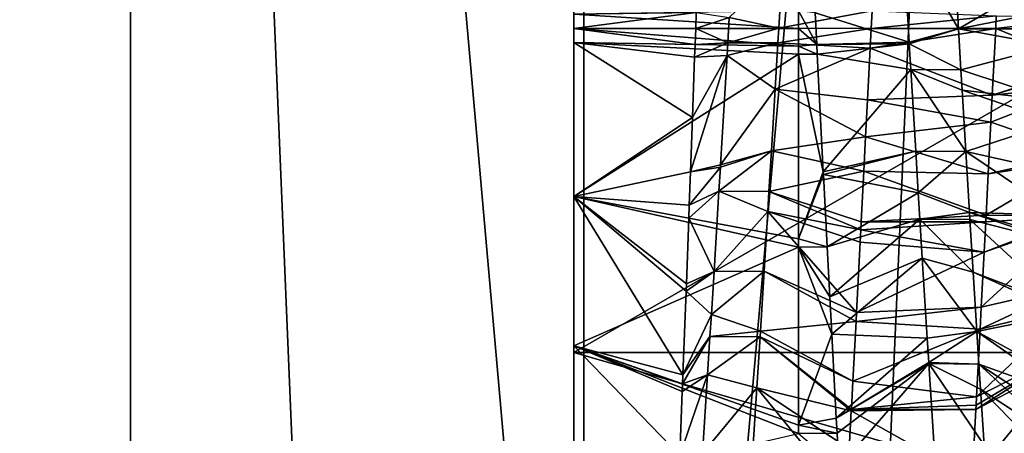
# Model space of a CAD drawing. Extents: x 0 to 200, y 18 to 95.
# Tile 217 of 256: x 166.112 to 168.304, y 83.825 to 84.746. Entities that reach past the tile are written whole.
import ezdxf

# ---------------------------------------------------------------- set-up
doc = ezdxf.new("R2010")
doc.units = 0

msp = doc.modelspace()

# ---------------------------------------------------------------- linework, layer by layer
for points in [[(165.238632, 68.227013, 34.442303), (166.271561, 94.527016, 33.660393), (167.368118, 68.227013, 32.970528)], [(165.238632, 94.527016, 34.442303), (166.271561, 94.527016, 33.660393), (165.238632, 68.227013, 34.442303)], [(166.271561, 94.527016, 58.339607), (165.238632, 94.527016, 57.557697), (165.238632, 68.227013, 57.557697)], [(167.368118, 68.227013, 59.029472), (166.271561, 94.527016, 58.339607), (165.238632, 68.227013, 57.557697)], [(166.271561, 94.527016, 33.660393), (167.368118, 94.527016, 32.970528), (167.368118, 68.227013, 32.970528)], [(167.368118, 94.527016, 59.029472), (166.271561, 94.527016, 58.339607), (167.368118, 68.227013, 59.029472)], [(167.368118, 68.227013, 32.970528), (168.520096, 94.527016, 32.377853), (169.718918, 68.227013, 31.886789)], [(167.368118, 94.527016, 32.970528), (168.520096, 94.527016, 32.377853), (167.368118, 68.227013, 32.970528)], [(168.520096, 94.527016, 59.622147), (167.368118, 94.527016, 59.029472), (167.368118, 68.227013, 59.029472)], [(169.718918, 68.227013, 60.113213), (168.520096, 94.527016, 59.622147), (167.368118, 68.227013, 59.029472)], [(166.358749, 93.22702, 34.581356), (164.432587, 68.227013, 36.296562), (166.358749, 68.227013, 34.581356)], [(166.358749, 93.22702, 34.581356), (164.432587, 93.22702, 36.296562), (164.432587, 68.227013, 36.296562)], [(164.432587, 93.22702, 55.703442), (166.358749, 68.227013, 57.418644), (164.432587, 68.227013, 55.703442)], [(164.432587, 93.22702, 55.703442), (166.358749, 93.22702, 57.418644), (166.358749, 68.227013, 57.418644)], [(168.5634, 93.22702, 33.242847), (166.358749, 68.227013, 34.581356), (168.5634, 68.227013, 33.242847)], [(168.5634, 93.22702, 33.242847), (166.358749, 93.22702, 34.581356), (166.358749, 68.227013, 34.581356)], [(166.358749, 93.22702, 57.418644), (168.5634, 68.227013, 58.757153), (166.358749, 68.227013, 57.418644)], [(166.358749, 93.22702, 57.418644), (168.5634, 93.22702, 58.757153), (168.5634, 68.227013, 58.757153)], [(167.345795, 85.4487, 44.75), (167.345795, 84.695602, 44.000248), (167.345795, 84.005325, 44.75)], [(169.845795, 84.005325, 44.75), (167.345795, 85.4487, 44.75), (167.345795, 84.005325, 44.75)], [(169.845795, 85.4487, 44.75), (167.345795, 85.4487, 44.75), (169.845795, 84.005325, 44.75)], [(167.345795, 84.75843, 47.999752), (167.345795, 85.4487, 47.25), (167.345795, 84.005325, 47.25)], [(169.845795, 85.4487, 47.25), (169.845795, 84.005325, 47.25), (167.345795, 84.005325, 47.25)], [(167.345795, 85.4487, 47.25), (169.845795, 85.4487, 47.25), (167.345795, 84.005325, 47.25)], [(167.345795, 85.4487, 44.75), (167.345795, 84.727013, 44), (167.345795, 84.695602, 44.000248)], [(167.345795, 85.4487, 44.75), (167.345795, 84.75843, 44.000248), (167.345795, 84.727013, 44)], [(168.077408, 84.939445, 48.127895), (167.882477, 84.761703, 48.499691), (168.091888, 84.696312, 48.142933)], [(168.201508, 84.725845, 48.138302), (168.077408, 84.939445, 48.127895), (168.091888, 84.696312, 48.142933)], [(168.193344, 84.863136, 48.133396), (168.077408, 84.939445, 48.127895), (168.201508, 84.725845, 48.138302)], [(167.691498, 84.751106, 43.856659), (167.809677, 84.864906, 43.8675), (167.801498, 84.727882, 43.858829)], [(167.809677, 84.864906, 43.8675), (168.009247, 84.766228, 43.50164), (167.801498, 84.727882, 43.858829)], [(168.401337, 84.842972, 48.497311), (168.193344, 84.863136, 48.133396), (168.201508, 84.725845, 48.138302)], [(168.405258, 84.766273, 48.499088), (168.401337, 84.842972, 48.497311), (168.201508, 84.725845, 48.138302)], [(167.845795, 84.766289, 48.499691), (167.345795, 84.75843, 47.999752), (167.845795, 84.727013, 48.5)], [(167.345795, 84.727013, 44), (167.61792, 84.762711, 43.728306), (167.616653, 84.727013, 43.729149)], [(167.345795, 84.75843, 44.000248), (167.61792, 84.762711, 43.728306), (167.345795, 84.727013, 44)], [(167.61792, 84.762711, 43.728306), (167.691498, 84.751106, 43.856659), (167.616653, 84.727013, 43.729149)], [(168.009247, 84.766228, 43.50164), (168.007248, 84.727013, 43.5), (167.801498, 84.727882, 43.858829)], [(167.882477, 84.761703, 48.499691), (167.845795, 84.766289, 48.499691), (167.886063, 84.69146, 48.495583)], [(167.845795, 84.766289, 48.499691), (167.845795, 84.727013, 48.5), (167.886063, 84.69146, 48.495583)], [(168.091888, 84.696312, 48.142933), (167.882477, 84.761703, 48.499691), (167.886063, 84.69146, 48.495583)], [(168.009247, 84.766228, 43.50164), (168.285782, 84.755257, 43.500656), (168.007248, 84.727013, 43.5)], [(168.407303, 84.725883, 48.499954), (168.405258, 84.766273, 48.499088), (168.201508, 84.725845, 48.138302)], [(167.345795, 84.727013, 48), (167.345795, 84.75843, 47.999752), (167.345795, 84.005325, 47.25)], [(167.845795, 84.727013, 48.5), (167.345795, 84.75843, 47.999752), (167.345795, 84.727013, 48)], [(167.616653, 84.727013, 43.729149), (167.691498, 84.751106, 43.856659), (167.688156, 84.695023, 43.860409)], [(167.691498, 84.751106, 43.856659), (167.801498, 84.727882, 43.858829), (167.688156, 84.695023, 43.860409)], [(168.285782, 84.755257, 43.500656), (168.284348, 84.727013, 43.5), (168.007248, 84.727013, 43.5)], [(168.285782, 84.755257, 43.500656), (168.491577, 84.751015, 43.862255), (168.284348, 84.727013, 43.5)], [(168.284348, 84.727013, 43.5), (168.491577, 84.751015, 43.862255), (168.485291, 84.645416, 43.858021)], [(167.345795, 84.695602, 47.999752), (167.345795, 84.727013, 48), (167.345795, 84.005325, 47.25)], [(167.845795, 84.727013, 48.5), (167.345795, 84.727013, 48), (167.845795, 84.687744, 48.499691)], [(167.345795, 84.727013, 48), (167.345795, 84.695602, 47.999752), (167.845795, 84.687744, 48.499691)], [(167.345795, 84.695602, 44.000248), (167.345795, 84.727013, 44), (167.615387, 84.691467, 43.731979)], [(167.345795, 84.727013, 44), (167.616653, 84.727013, 43.729149), (167.615387, 84.691467, 43.731979)], [(167.616653, 84.727013, 43.729149), (167.688156, 84.695023, 43.860409), (167.615387, 84.691467, 43.731979)], [(167.688156, 84.695023, 43.860409), (167.801498, 84.727882, 43.858829), (167.79953, 84.694778, 43.856735)], [(167.801498, 84.727882, 43.858829), (168.007248, 84.727013, 43.5), (167.79953, 84.694778, 43.856735)], [(167.79953, 84.694778, 43.856735), (168.007248, 84.727013, 43.5), (168.005005, 84.682961, 43.500389)], [(167.886063, 84.69146, 48.495583), (167.845795, 84.727013, 48.5), (167.845795, 84.687744, 48.499691)], [(168.005005, 84.682961, 43.500389), (168.284348, 84.727013, 43.5), (168.276779, 84.578598, 43.50621)], [(168.007248, 84.727013, 43.5), (168.284348, 84.727013, 43.5), (168.005005, 84.682961, 43.500389)], [(168.201508, 84.725845, 48.138302), (168.091888, 84.696312, 48.142933), (168.092117, 84.692619, 48.143162)], [(168.201508, 84.725845, 48.138302), (168.092117, 84.692619, 48.143162), (168.206924, 84.634857, 48.141556)], [(168.407303, 84.725883, 48.499954), (168.201508, 84.725845, 48.138302), (168.409256, 84.687805, 48.49836)], [(168.409256, 84.687805, 48.49836), (168.201508, 84.725845, 48.138302), (168.206924, 84.634857, 48.141556)], [(168.284348, 84.727013, 43.5), (168.485291, 84.645416, 43.858021), (168.276779, 84.578598, 43.50621)], [(167.345795, 84.695602, 44.000248), (167.345795, 84.352249, 44.035427), (167.345795, 84.005325, 44.75)], [(167.345795, 84.352249, 47.964573), (167.345795, 84.695602, 47.999752), (167.345795, 84.005325, 47.25)], [(167.345795, 84.695602, 44.000248), (167.609573, 84.528717, 43.74493), (167.345795, 84.352249, 44.035427)], [(167.845795, 84.66951, 48.497822), (167.345795, 84.695602, 47.999752), (167.345795, 84.352249, 47.964573)], [(167.345795, 84.695602, 44.000248), (167.614349, 84.662704, 43.734268), (167.609573, 84.528717, 43.74493)], [(167.345795, 84.695602, 44.000248), (167.615387, 84.691467, 43.731979), (167.614349, 84.662704, 43.734268)], [(167.845795, 84.687744, 48.499691), (167.345795, 84.695602, 47.999752), (167.845795, 84.66951, 48.497822)], [(167.688156, 84.695023, 43.860409), (167.686447, 84.666443, 43.86232), (167.614349, 84.662704, 43.734268)], [(167.615387, 84.691467, 43.731979), (167.688156, 84.695023, 43.860409), (167.614349, 84.662704, 43.734268)], [(167.688156, 84.695023, 43.860409), (167.79953, 84.694778, 43.856735), (167.686447, 84.666443, 43.86232)], [(167.686447, 84.666443, 43.86232), (167.79953, 84.694778, 43.856735), (167.79335, 84.591286, 43.866467)], [(167.79953, 84.694778, 43.856735), (168.005005, 84.682961, 43.500389), (167.79335, 84.591286, 43.866467)], [(168.092117, 84.692619, 48.143162), (168.091888, 84.696312, 48.142933), (167.886063, 84.69146, 48.495583)], [(167.79335, 84.591286, 43.866467), (168.005005, 84.682961, 43.500389), (167.999146, 84.568192, 43.506966)], [(167.886063, 84.69146, 48.495583), (167.845795, 84.687744, 48.499691), (167.887177, 84.669647, 48.494305)], [(167.887177, 84.669647, 48.494305), (167.845795, 84.687744, 48.499691), (167.845795, 84.66951, 48.497822)], [(168.092117, 84.692619, 48.143162), (167.886063, 84.69146, 48.495583), (167.887177, 84.669647, 48.494305)], [(168.092117, 84.692619, 48.143162), (167.887177, 84.669647, 48.494305), (168.095535, 84.635208, 48.137764)], [(168.005005, 84.682961, 43.500389), (168.276779, 84.578598, 43.50621), (167.999146, 84.568192, 43.506966)], [(168.092117, 84.692619, 48.143162), (168.095535, 84.635208, 48.137764), (168.206924, 84.634857, 48.141556)], [(168.409256, 84.687805, 48.49836), (168.206924, 84.634857, 48.141556), (168.415466, 84.565842, 48.493256)], [(167.845795, 84.66951, 48.497822), (167.345795, 84.352249, 47.964573), (167.845795, 84.25856, 48.455719)], [(167.609573, 84.528717, 43.74493), (167.686447, 84.666443, 43.86232), (167.605179, 84.407219, 43.765446)], [(167.686447, 84.666443, 43.86232), (167.671967, 84.42334, 43.878567), (167.605179, 84.407219, 43.765446)], [(167.614349, 84.662704, 43.734268), (167.686447, 84.666443, 43.86232), (167.609573, 84.528717, 43.74493)], [(167.686447, 84.666443, 43.86232), (167.79335, 84.591286, 43.866467), (167.671967, 84.42334, 43.878567)], [(167.887177, 84.669647, 48.494305), (167.845795, 84.66951, 48.497822), (167.900558, 84.407761, 48.478985)], [(167.900558, 84.407761, 48.478985), (167.845795, 84.66951, 48.497822), (167.845795, 84.25856, 48.455719)], [(168.095535, 84.635208, 48.137764), (167.887177, 84.669647, 48.494305), (167.900558, 84.407761, 48.478985)], [(168.106369, 84.453743, 48.120705), (168.095535, 84.635208, 48.137764), (167.900558, 84.407761, 48.478985)], [(168.209656, 84.589165, 48.135937), (168.095535, 84.635208, 48.137764), (168.217834, 84.452858, 48.119164)], [(168.095535, 84.635208, 48.137764), (168.106369, 84.453743, 48.120705), (168.217834, 84.452858, 48.119164)], [(168.206924, 84.634857, 48.141556), (168.095535, 84.635208, 48.137764), (168.209656, 84.589165, 48.135937)], [(168.206924, 84.634857, 48.141556), (168.209656, 84.589165, 48.135937), (168.415466, 84.565842, 48.493256)], [(168.485291, 84.645416, 43.858021), (168.485001, 84.640488, 43.858452), (168.276779, 84.578598, 43.50621)], [(168.485001, 84.640488, 43.858452), (168.482574, 84.599854, 43.862015), (168.276779, 84.578598, 43.50621)], [(167.79335, 84.591286, 43.866467), (167.785172, 84.454491, 43.879333), (167.671967, 84.42334, 43.878567)], [(167.79335, 84.591286, 43.866467), (167.994919, 84.485191, 43.511723), (167.785172, 84.454491, 43.879333)], [(167.79335, 84.591286, 43.866467), (167.999146, 84.568192, 43.506966), (167.994919, 84.485191, 43.511723)], [(168.417892, 84.518166, 48.491261), (168.209656, 84.589165, 48.135937), (168.217834, 84.452858, 48.119164)], [(168.415466, 84.565842, 48.493256), (168.209656, 84.589165, 48.135937), (168.417892, 84.518166, 48.491261)], [(168.273697, 84.518166, 43.508739), (168.482574, 84.599854, 43.862015), (168.473572, 84.44886, 43.875256)], [(168.276779, 84.578598, 43.50621), (168.482574, 84.599854, 43.862015), (168.273697, 84.518166, 43.508739)], [(167.999146, 84.568192, 43.506966), (168.273697, 84.518166, 43.508739), (167.994919, 84.485191, 43.511723)], [(167.999146, 84.568192, 43.506966), (168.276779, 84.578598, 43.50621), (168.273697, 84.518166, 43.508739)], [(167.609573, 84.528717, 43.74493), (167.605179, 84.407219, 43.765446), (167.345795, 84.352249, 44.035427)], [(167.994919, 84.485191, 43.511723), (168.273697, 84.518166, 43.508739), (168.267776, 84.402802, 43.523289)], [(168.417892, 84.518166, 48.491261), (168.217834, 84.452858, 48.119164), (168.42363, 84.406593, 48.477188)], [(168.273697, 84.518166, 43.508739), (168.473572, 84.44886, 43.875256), (168.267776, 84.402802, 43.523289)], [(167.785172, 84.454491, 43.879333), (167.994919, 84.485191, 43.511723), (167.990982, 84.408844, 43.522381)], [(167.990982, 84.408844, 43.522381), (167.994919, 84.485191, 43.511723), (168.267776, 84.402802, 43.523289)], [(167.668381, 84.36451, 43.89106), (167.785172, 84.454491, 43.879333), (167.779755, 84.363777, 43.887863)], [(167.671661, 84.418236, 43.87891), (167.785172, 84.454491, 43.879333), (167.668381, 84.36451, 43.89106)], [(167.671967, 84.42334, 43.878567), (167.785172, 84.454491, 43.879333), (167.671661, 84.418236, 43.87891)], [(167.785172, 84.454491, 43.879333), (167.990982, 84.408844, 43.522381), (167.779755, 84.363777, 43.887863)], [(168.106369, 84.453743, 48.120705), (167.900558, 84.407761, 48.478985), (167.900864, 84.401817, 48.478638)], [(168.106369, 84.453743, 48.120705), (167.900864, 84.401817, 48.478638), (168.111938, 84.360687, 48.111958)], [(168.217834, 84.452858, 48.119164), (168.106369, 84.453743, 48.120705), (168.111938, 84.360687, 48.111958)], [(168.217834, 84.452858, 48.119164), (168.111938, 84.360687, 48.111958), (168.225998, 84.316597, 48.102398)], [(168.217834, 84.452858, 48.119164), (168.225998, 84.316597, 48.102398), (168.428558, 84.310738, 48.465099)], [(168.42363, 84.406593, 48.477188), (168.217834, 84.452858, 48.119164), (168.428558, 84.310738, 48.465099)], [(168.263046, 84.310738, 43.534901), (168.472702, 84.43428, 43.876534), (168.465073, 84.308952, 43.903919)], [(168.267776, 84.402802, 43.523289), (168.472702, 84.43428, 43.876534), (168.263046, 84.310738, 43.534901)], [(168.473572, 84.44886, 43.875256), (168.472702, 84.43428, 43.876534), (168.267776, 84.402802, 43.523289)], [(167.605179, 84.407219, 43.765446), (167.671661, 84.418236, 43.87891), (167.602493, 84.333061, 43.777966)], [(167.671661, 84.418236, 43.87891), (167.668381, 84.36451, 43.89106), (167.602493, 84.333061, 43.777966)], [(167.671967, 84.42334, 43.878567), (167.671661, 84.418236, 43.87891), (167.605179, 84.407219, 43.765446)], [(167.345795, 84.352249, 44.035427), (167.605179, 84.407219, 43.765446), (167.602493, 84.333061, 43.777966)], [(167.779755, 84.363777, 43.887863), (167.990982, 84.408844, 43.522381), (167.985184, 84.296143, 43.538116)], [(167.900864, 84.401817, 48.478638), (167.900558, 84.407761, 48.478985), (167.845795, 84.25856, 48.455719)], [(167.900864, 84.401817, 48.478638), (167.845795, 84.25856, 48.455719), (167.909241, 84.240685, 48.445564)], [(168.111938, 84.360687, 48.111958), (167.900864, 84.401817, 48.478638), (167.909241, 84.240685, 48.445564)], [(167.990982, 84.408844, 43.522381), (168.263046, 84.310738, 43.534901), (167.985184, 84.296143, 43.538116)], [(167.990982, 84.408844, 43.522381), (168.267776, 84.402802, 43.523289), (168.263046, 84.310738, 43.534901)], [(167.345795, 84.352249, 44.035427), (167.595398, 84.141373, 43.82798), (167.588287, 83.955116, 43.894554)], [(167.345795, 84.020065, 44.129112), (167.345795, 84.352249, 44.035427), (167.588287, 83.955116, 43.894554)], [(167.345795, 84.352249, 44.035427), (167.345795, 84.020065, 44.129112), (167.345795, 84.005325, 44.75)], [(167.345795, 84.020065, 47.870888), (167.345795, 84.352249, 47.964573), (167.345795, 84.005325, 47.25)], [(167.845795, 84.239807, 48.450428), (167.345795, 84.352249, 47.964573), (167.345795, 84.020065, 47.870888)], [(167.345795, 84.352249, 44.035427), (167.595993, 84.157639, 43.823734), (167.595398, 84.141373, 43.82798)], [(167.345795, 84.352249, 44.035427), (167.60144, 84.304634, 43.785385), (167.595993, 84.157639, 43.823734)], [(167.845795, 84.25856, 48.455719), (167.345795, 84.352249, 47.964573), (167.845795, 84.239807, 48.450428)], [(167.345795, 84.352249, 44.035427), (167.602493, 84.333061, 43.777966), (167.60144, 84.304634, 43.785385)], [(167.60144, 84.304634, 43.785385), (167.668381, 84.36451, 43.89106), (167.657486, 84.185646, 43.931511)], [(167.602493, 84.333061, 43.777966), (167.668381, 84.36451, 43.89106), (167.60144, 84.304634, 43.785385)], [(167.668381, 84.36451, 43.89106), (167.777023, 84.319145, 43.899181), (167.657486, 84.185646, 43.931511)], [(167.668381, 84.36451, 43.89106), (167.779755, 84.363777, 43.887863), (167.777023, 84.319145, 43.899181)], [(167.777023, 84.319145, 43.899181), (167.779755, 84.363777, 43.887863), (167.984268, 84.278122, 43.54063)], [(167.779755, 84.363777, 43.887863), (167.985184, 84.296143, 43.538116), (167.984268, 84.278122, 43.54063)], [(168.115524, 84.302208, 48.097073), (168.111938, 84.360687, 48.111958), (167.909241, 84.240685, 48.445564)], [(168.225998, 84.316597, 48.102398), (168.111938, 84.360687, 48.111958), (168.115524, 84.302208, 48.097073)], [(167.60144, 84.304634, 43.785385), (167.657486, 84.185646, 43.931511), (167.595993, 84.157639, 43.823734)], [(167.777023, 84.319145, 43.899181), (167.76886, 84.185951, 43.932957), (167.657486, 84.185646, 43.931511)], [(167.76886, 84.185951, 43.932957), (167.777023, 84.319145, 43.899181), (167.974655, 84.094193, 43.582218)], [(167.777023, 84.319145, 43.899181), (167.982819, 84.250534, 43.546871), (167.974655, 84.094193, 43.582218)], [(167.777023, 84.319145, 43.899181), (167.984268, 84.278122, 43.54063), (167.982819, 84.250534, 43.546871)], [(168.115524, 84.302208, 48.097073), (167.909241, 84.240685, 48.445564), (167.915039, 84.129326, 48.422707)], [(168.12085, 84.215324, 48.074963), (168.115524, 84.302208, 48.097073), (167.915039, 84.129326, 48.422707)], [(168.263046, 84.310738, 43.534901), (168.262299, 84.296173, 43.537994), (167.985184, 84.296143, 43.538116)], [(168.225998, 84.316597, 48.102398), (168.115524, 84.302208, 48.097073), (168.226913, 84.301338, 48.100517)], [(168.226913, 84.301338, 48.100517), (168.115524, 84.302208, 48.097073), (168.234146, 84.184196, 48.067024)], [(168.115524, 84.302208, 48.097073), (168.12085, 84.215324, 48.074963), (168.234146, 84.184196, 48.067024)], [(168.225998, 84.316597, 48.102398), (168.226913, 84.301338, 48.100517), (168.431793, 84.24852, 48.451893)], [(168.431244, 84.258904, 48.454098), (168.225998, 84.316597, 48.102398), (168.431793, 84.24852, 48.451893)], [(168.428558, 84.310738, 48.465099), (168.225998, 84.316597, 48.102398), (168.431244, 84.258904, 48.454098)], [(168.226913, 84.301338, 48.100517), (168.234146, 84.184196, 48.067024), (168.439209, 84.106216, 48.421696)], [(168.431793, 84.24852, 48.451893), (168.226913, 84.301338, 48.100517), (168.439209, 84.106216, 48.421696)], [(168.464569, 84.300636, 43.905735), (168.455551, 84.15258, 43.938091), (168.252396, 84.106216, 43.578304)], [(168.258774, 84.2286, 43.552334), (168.464569, 84.300636, 43.905735), (168.252396, 84.106216, 43.578304)], [(168.465073, 84.308952, 43.903919), (168.464569, 84.300636, 43.905735), (168.258774, 84.2286, 43.552334)], [(168.262299, 84.296173, 43.537994), (168.465073, 84.308952, 43.903919), (168.258774, 84.2286, 43.552334)], [(168.263046, 84.310738, 43.534901), (168.465073, 84.308952, 43.903919), (168.262299, 84.296173, 43.537994)], [(167.982819, 84.250534, 43.546871), (167.984268, 84.278122, 43.54063), (168.258774, 84.2286, 43.552334)], [(167.984268, 84.278122, 43.54063), (168.262299, 84.296173, 43.537994), (168.258774, 84.2286, 43.552334)], [(167.985184, 84.296143, 43.538116), (168.262299, 84.296173, 43.537994), (167.984268, 84.278122, 43.54063)], [(167.909241, 84.240685, 48.445564), (167.845795, 84.25856, 48.455719), (167.845795, 84.239807, 48.450428)], [(167.845795, 84.239807, 48.450428), (167.345795, 84.020065, 47.870888), (167.845795, 83.84333, 48.338612)], [(167.909241, 84.240685, 48.445564), (167.845795, 84.239807, 48.450428), (167.915039, 84.129326, 48.422707)], [(167.919388, 84.045822, 48.405567), (167.845795, 84.239807, 48.450428), (167.845795, 83.84333, 48.338612)], [(167.915039, 84.129326, 48.422707), (167.845795, 84.239807, 48.450428), (167.919388, 84.045822, 48.405567)], [(167.982819, 84.250534, 43.546871), (168.258774, 84.2286, 43.552334), (167.974655, 84.094193, 43.582218)], [(168.12085, 84.215324, 48.074963), (167.915039, 84.129326, 48.422707), (167.919388, 84.045822, 48.405567)], [(168.12085, 84.215324, 48.074963), (167.919388, 84.045822, 48.405567), (168.131805, 84.036751, 48.02951)], [(168.258774, 84.2286, 43.552334), (168.252396, 84.106216, 43.578304), (167.974655, 84.094193, 43.582218)], [(168.242325, 84.052055, 48.029236), (168.12085, 84.215324, 48.074963), (168.131805, 84.036751, 48.02951)], [(168.234146, 84.184196, 48.067024), (168.12085, 84.215324, 48.074963), (168.242325, 84.052055, 48.029236)], [(167.595398, 84.141373, 43.82798), (167.657486, 84.185646, 43.931511), (167.651657, 84.090034, 43.953133)], [(167.595993, 84.157639, 43.823734), (167.657486, 84.185646, 43.931511), (167.595398, 84.141373, 43.82798)], [(167.651657, 84.090034, 43.953133), (167.76886, 84.185951, 43.932957), (167.760681, 84.052834, 43.966713)], [(167.657486, 84.185646, 43.931511), (167.76886, 84.185951, 43.932957), (167.651657, 84.090034, 43.953133)], [(167.76886, 84.185951, 43.932957), (167.973618, 84.074196, 43.586739), (167.760681, 84.052834, 43.966713)], [(167.76886, 84.185951, 43.932957), (167.974655, 84.094193, 43.582218), (167.973618, 84.074196, 43.586739)], [(168.439957, 84.092026, 48.417419), (168.234146, 84.184196, 48.067024), (168.242325, 84.052055, 48.029236)], [(168.439209, 84.106216, 48.421696), (168.234146, 84.184196, 48.067024), (168.439957, 84.092026, 48.417419)], [(168.455551, 84.15258, 43.938091), (168.45282, 84.107704, 43.947895), (168.249771, 84.056747, 43.593216)], [(168.252396, 84.106216, 43.578304), (168.455551, 84.15258, 43.938091), (168.249771, 84.056747, 43.593216)], [(167.595398, 84.141373, 43.82798), (167.651657, 84.090034, 43.953133), (167.588287, 83.955116, 43.894554)], [(167.973618, 84.074196, 43.586739), (168.252396, 84.106216, 43.578304), (168.249771, 84.056747, 43.593216)], [(167.974655, 84.094193, 43.582218), (168.252396, 84.106216, 43.578304), (167.973618, 84.074196, 43.586739)], [(168.45282, 84.107704, 43.947895), (168.446564, 84.009476, 43.986145), (168.241745, 83.906036, 43.638645)], [(168.249771, 84.056747, 43.593216), (168.45282, 84.107704, 43.947895), (168.241745, 83.906036, 43.638645)], [(167.651657, 84.090034, 43.953133), (167.648499, 84.040672, 43.972866), (167.588287, 83.955116, 43.894554)], [(167.651657, 84.090034, 43.953133), (167.760681, 84.052834, 43.966713), (167.648499, 84.040672, 43.972866)], [(168.439957, 84.092026, 48.417419), (168.242325, 84.052055, 48.029236), (168.44812, 83.938568, 48.371159)], [(167.760681, 84.052834, 43.966713), (167.973618, 84.074196, 43.586739), (167.966492, 83.940887, 43.628857)], [(167.973618, 84.074196, 43.586739), (168.249771, 84.056747, 43.593216), (167.966492, 83.940887, 43.628857)], [(167.588287, 83.955116, 43.894554), (167.648499, 84.040672, 43.972866), (167.587494, 83.934998, 43.903816)], [(167.648499, 84.040672, 43.972866), (167.643005, 83.955048, 44.007099), (167.587494, 83.934998, 43.903816)], [(167.648499, 84.040672, 43.972866), (167.759872, 84.039551, 43.970081), (167.643005, 83.955048, 44.007099)], [(167.643005, 83.955048, 44.007099), (167.759872, 84.039551, 43.970081), (167.752533, 83.92601, 44.018642)], [(167.648499, 84.040672, 43.972866), (167.760681, 84.052834, 43.966713), (167.759872, 84.039551, 43.970081)], [(167.752533, 83.92601, 44.018642), (167.759872, 84.039551, 43.970081), (167.962967, 83.87484, 43.649727)], [(167.759872, 84.039551, 43.970081), (167.760681, 84.052834, 43.966713), (167.966492, 83.940887, 43.628857)], [(167.759872, 84.039551, 43.970081), (167.963135, 83.878029, 43.648716), (167.962967, 83.87484, 43.649727)], [(167.759872, 84.039551, 43.970081), (167.966492, 83.940887, 43.628857), (167.963135, 83.878029, 43.648716)], [(167.92952, 83.858376, 48.339405), (167.919388, 84.045822, 48.405567), (167.845795, 83.84333, 48.338612)], [(168.131805, 84.036751, 48.02951), (167.919388, 84.045822, 48.405567), (167.92952, 83.858376, 48.339405)], [(167.966492, 83.940887, 43.628857), (168.249771, 84.056747, 43.593216), (168.241745, 83.906036, 43.638645)], [(168.242325, 84.052055, 48.029236), (168.131805, 84.036751, 48.02951), (168.13533, 83.982422, 48.006084)], [(168.242325, 84.052055, 48.029236), (168.13533, 83.982422, 48.006084), (168.246826, 83.979172, 48.008396)], [(168.242325, 84.052055, 48.029236), (168.246826, 83.979172, 48.008396), (168.44986, 83.906036, 48.361355)], [(168.44812, 83.938568, 48.371159), (168.242325, 84.052055, 48.029236), (168.44986, 83.906036, 48.361355)], [(167.345795, 84.020065, 44.129112), (167.581161, 83.775734, 43.977146), (167.345795, 83.708931, 44.278515)], [(167.345795, 84.005325, 44.75), (167.345795, 84.020065, 44.129112), (167.345795, 83.708931, 44.278515)], [(167.845795, 83.824722, 48.329674), (167.345795, 84.020065, 47.870888), (167.345795, 83.708931, 47.721485)], [(167.345795, 84.020065, 47.870888), (167.345795, 84.005325, 47.25), (167.345795, 83.708931, 47.721485)], [(167.345795, 84.020065, 44.129112), (167.586823, 83.918076, 43.911606), (167.581161, 83.775734, 43.977146)], [(167.845795, 83.84333, 48.338612), (167.345795, 84.020065, 47.870888), (167.845795, 83.824722, 48.329674)], [(167.345795, 84.020065, 44.129112), (167.587494, 83.934998, 43.903816), (167.586823, 83.918076, 43.911606)], [(167.345795, 84.020065, 44.129112), (167.588287, 83.955116, 43.894554), (167.587494, 83.934998, 43.903816)], [(168.13533, 83.982422, 48.006084), (168.131805, 84.036751, 48.02951), (167.92952, 83.858376, 48.339405)], [(167.345795, 84.005325, 47.25), (167.345795, 83.283638, 46), (167.345795, 82.989754, 46.990917)], [(167.345795, 83.185989, 47.274849), (167.345795, 84.005325, 47.25), (167.345795, 82.989754, 46.990917)], [(167.345795, 84.005325, 44.75), (167.345795, 83.428116, 44.479187), (167.345795, 83.185989, 44.725151)], [(167.345795, 83.283638, 46), (167.345795, 84.005325, 44.75), (167.345795, 83.185989, 44.725151)], [(167.345795, 83.428116, 47.520813), (167.345795, 84.005325, 47.25), (167.345795, 83.185989, 47.274849)], [(169.845795, 84.005325, 47.25), (169.845795, 83.283638, 46), (167.345795, 83.283638, 46)], [(167.345795, 84.005325, 47.25), (169.845795, 84.005325, 47.25), (167.345795, 83.283638, 46)], [(169.845795, 83.283638, 46), (167.345795, 84.005325, 44.75), (167.345795, 83.283638, 46)], [(169.845795, 84.005325, 44.75), (167.345795, 84.005325, 44.75), (169.845795, 83.283638, 46)], [(167.345795, 84.005325, 44.75), (167.345795, 83.708931, 44.278515), (167.345795, 83.428116, 44.479187)], [(167.345795, 83.708931, 47.721485), (167.345795, 84.005325, 47.25), (167.345795, 83.428116, 47.520813)], [(168.446564, 84.009476, 43.986145), (168.445007, 83.985222, 43.99559), (168.240234, 83.87838, 43.649578)], [(168.240768, 83.888023, 43.645767), (168.446564, 84.009476, 43.986145), (168.240234, 83.87838, 43.649578)], [(168.241745, 83.906036, 43.638645), (168.446564, 84.009476, 43.986145), (168.240768, 83.888023, 43.645767)], [(168.135452, 83.980515, 48.00526), (168.13533, 83.982422, 48.006084), (167.92952, 83.858376, 48.339405)], [(168.135452, 83.980515, 48.00526), (167.92952, 83.858376, 48.339405), (167.931305, 83.825218, 48.327702)], [(168.135452, 83.980515, 48.00526), (167.931305, 83.825218, 48.327702), (167.935425, 83.748917, 48.30077)], [(168.149811, 83.758698, 47.909611), (168.135452, 83.980515, 48.00526), (167.935425, 83.748917, 48.30077)], [(168.13533, 83.982422, 48.006084), (168.135452, 83.980515, 48.00526), (168.246826, 83.979172, 48.008396)], [(168.258652, 83.798744, 47.925026), (168.135452, 83.980515, 48.00526), (168.149811, 83.758698, 47.909611)], [(168.250473, 83.923477, 47.982658), (168.135452, 83.980515, 48.00526), (168.258652, 83.798744, 47.925026)], [(168.246826, 83.979172, 48.008396), (168.135452, 83.980515, 48.00526), (168.250473, 83.923477, 47.982658)], [(168.445007, 83.985222, 43.99559), (168.437546, 83.868225, 44.041145), (168.23175, 83.72361, 43.710754)], [(168.240234, 83.87838, 43.649578), (168.445007, 83.985222, 43.99559), (168.23175, 83.72361, 43.710754)], [(168.246826, 83.979172, 48.008396), (168.250473, 83.923477, 47.982658), (168.456284, 83.788559, 48.314919)], [(168.453247, 83.844025, 48.336842), (168.246826, 83.979172, 48.008396), (168.456284, 83.788559, 48.314919)], [(168.44986, 83.906036, 48.361355), (168.246826, 83.979172, 48.008396), (168.453247, 83.844025, 48.336842)], [(167.586823, 83.918076, 43.911606), (167.643005, 83.955048, 44.007099), (167.581161, 83.775734, 43.977146)], [(167.643005, 83.955048, 44.007099), (167.63179, 83.779877, 44.077126), (167.581161, 83.775734, 43.977146)], [(167.587494, 83.934998, 43.903816), (167.643005, 83.955048, 44.007099), (167.586823, 83.918076, 43.911606)], [(167.643005, 83.955048, 44.007099), (167.752533, 83.92601, 44.018642), (167.63179, 83.779877, 44.077126)], [(167.966492, 83.940887, 43.628857), (168.241745, 83.906036, 43.638645), (167.963135, 83.878029, 43.648716)], [(167.752533, 83.92601, 44.018642), (167.744354, 83.799698, 44.072666), (167.63179, 83.779877, 44.077126)], [(167.744354, 83.799698, 44.072666), (167.752533, 83.92601, 44.018642), (167.952316, 83.681435, 43.729149)], [(167.752533, 83.92601, 44.018642), (167.958328, 83.79068, 43.684284), (167.952316, 83.681435, 43.729149)], [(167.752533, 83.92601, 44.018642), (167.962967, 83.87484, 43.649727), (167.958328, 83.79068, 43.684284)], [(168.241745, 83.906036, 43.638645), (168.240768, 83.888023, 43.645767), (167.963135, 83.878029, 43.648716)], [(168.250473, 83.923477, 47.982658), (168.258652, 83.798744, 47.925026), (168.46051, 83.711601, 48.2845)], [(168.456284, 83.788559, 48.314919), (168.250473, 83.923477, 47.982658), (168.46051, 83.711601, 48.2845)], [(168.240768, 83.888023, 43.645767), (168.240234, 83.87838, 43.649578), (167.963135, 83.878029, 43.648716)], [(167.958328, 83.79068, 43.684284), (167.962967, 83.87484, 43.649727), (168.23175, 83.72361, 43.710754)], [(167.962967, 83.87484, 43.649727), (168.240234, 83.87838, 43.649578), (168.23175, 83.72361, 43.710754)], [(167.963135, 83.878029, 43.648716), (168.240234, 83.87838, 43.649578), (167.962967, 83.87484, 43.649727)], [(168.437546, 83.868225, 44.041145), (168.432892, 83.79528, 44.06955), (168.231094, 83.711601, 43.7155)], [(168.23175, 83.72361, 43.710754), (168.437546, 83.868225, 44.041145), (168.231094, 83.711601, 43.7155)], [(167.92952, 83.858376, 48.339405), (167.845795, 83.84333, 48.338612), (167.931305, 83.825218, 48.327702)], [(167.931305, 83.825218, 48.327702), (167.845795, 83.84333, 48.338612), (167.845795, 83.824722, 48.329674)], [(167.931305, 83.825218, 48.327702), (167.845795, 83.824722, 48.329674), (167.935425, 83.748917, 48.30077)]]:
    msp.add_3dface(points)

doc.saveas('drawing.dxf')
